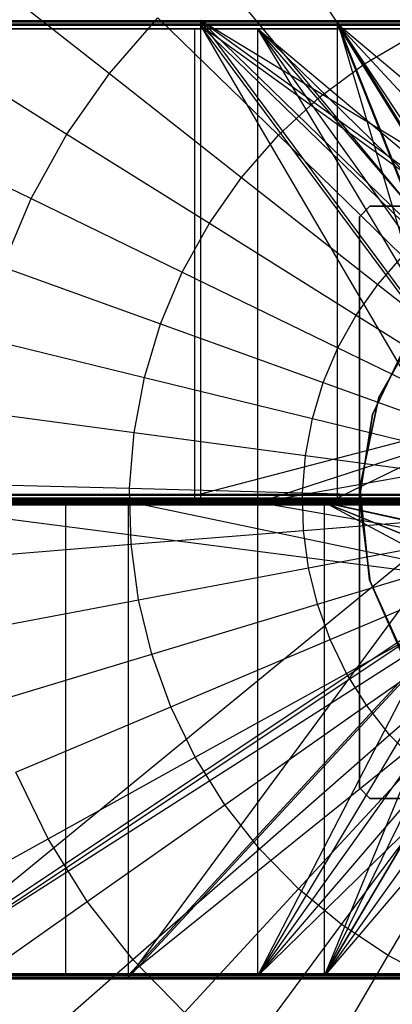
# Model space of a CAD drawing. Extents: x 0.1 to 16.1, y -3 to 3.
# Tile 19 of 65: x 7.006 to 7.636, y -0.848 to 0.815. Entities that reach past the tile are written whole.
import ezdxf

# ---------------------------------------------------------------- set-up
doc = ezdxf.new("R2010")
doc.units = 0
doc.header["$LTSCALE"] = 2.54
doc.layers.get('0').update_dxf_attribs({"color": 13, "linetype": 'CONTINUOUS'})

# ---------------------------------------------------------------- blocks, each defined once
blk = doc.blocks.new('DROPS_WOOD_D_PM_STL')
at = {"color": 0}
for p, q in [((7.4316, 0.9774, 2.379), (7.5888, 0.7405, 2.286)), ((7.4316, 0.9774, 2.379), (7.5888, 0.7405, 2.286)), ((7.3314, 0.9029, 2.379), (7.5128, 0.6841, 2.286)), ((7.3314, 0.9029, 2.379), (7.5128, 0.6841, 2.286)), ((6.9427, 0.8929, 2.5009), (7.1575, 0.7243, 2.379)), ((6.9427, 0.8929, 2.5009), (7.1575, 0.7243, 2.379)), ((7.1575, 0.7243, 2.379), (7.2397, 0.8182, 2.379)), ((7.1575, 0.7243, 2.379), (7.2397, 0.8182, 2.379)), ((7.2397, 0.8182, 2.379), (7.4433, 0.6199, 2.286)), ((7.2397, 0.8182, 2.379), (7.4433, 0.6199, 2.286)), ((14.08, 0.8, 38.3564), (2.08, 0.8, 38.3564)), ((14.08, 0.8, 38.3564), (2.08, 0.8, 38.3564)), ((6.2998, 0.8135, 16.5452), (7.3118, 0.8136, 16.3816)), ((6.2998, 0.8135, 16.5452), (7.3118, 0.8136, 16.3816)), ((7.3118, 0.8054, 32.3076), (6.2998, 0.8055, 32.144)), ((7.3118, 0.8054, 32.3076), (6.2998, 0.8055, 32.144)), ((6.7449, 0.8, 32.5068), (7.4082, 0.8, 32.3941)), ((6.7449, 0.8, 32.5068), (7.4082, 0.8, 32.3941)), ((6.8439, 0.8115, 20.5404), (7.5431, 0.8115, 20.3808)), ((6.8439, 0.8115, 20.5404), (7.5431, 0.8115, 20.3808)), ((7.5431, 0.8075, 28.3084), (6.8439, 0.8075, 28.1488)), ((7.5431, 0.8075, 28.3084), (6.8439, 0.8075, 28.1488)), ((6.8712, 0.8, 21.0699), (7.3012, 0.8, 20.9423)), ((7.3012, 0.8, 27.7668), (6.8712, 0.8, 27.6392)), ((7.3012, 0.8, 27.7668), (6.8712, 0.8, 27.6392)), ((6.8712, 0.8, 21.0699), (7.3012, 0.8, 20.9423)), ((7.3012, 0.8, 20.9423), (7.3012, 0, 20.9423)), ((7.3012, 0.8, 20.9423), (7.7439, 0.8, 20.8708)), ((7.3012, 0.8, 20.9423), (7.3012, 0, 20.9423)), ((7.7439, 0.8, 27.8384), (7.3012, 0.8, 27.7668)), ((7.3012, 0.8, 27.7668), (7.3012, 0, 27.7668)), ((7.3012, 0.8, 27.7668), (7.3012, 0, 27.7668)), ((7.7439, 0.8, 27.8384), (7.3012, 0.8, 27.7668)), ((7.3012, 0.8, 20.9423), (7.7439, 0.8, 20.8708)), ((7.8097, 0.1438, 16.3488), (7.3118, 0.8136, 16.3816)), ((7.3118, 0.8136, 16.3816), (7.893, 0.2482, 16.3465)), ((8.1468, 0.3061, 16.3446), (7.3118, 0.8136, 16.3816)), ((7.3118, 0.8136, 16.3816), (8.3364, 0.8136, 16.3487)), ((8.1468, 0.3061, 16.3446), (7.3118, 0.8136, 16.3816)), ((8.0132, 0.3061, 16.3446), (7.3118, 0.8136, 16.3816)), ((8.0132, 0.3061, 16.3446), (7.3118, 0.8136, 16.3816)), ((7.3118, 0.8136, 16.3816), (7.893, 0.2482, 16.3465)), ((7.3118, 0.8136, 16.3816), (7.3118, 0.0136, 16.3812)), ((7.3118, 0.8136, 16.3816), (7.3118, 0.0136, 16.3812)), ((7.8097, 0.1438, 16.3488), (7.3118, 0.8136, 16.3816)), ((7.3118, 0.8136, 16.3816), (8.3364, 0.8136, 16.3487)), ((7.8097, 0.1355, 32.3397), (7.3118, 0.8054, 32.3076)), ((7.3118, 0.8054, 32.3076), (7.78, 0.0054, 32.3386)), ((7.893, 0.2399, 32.3421), (7.3118, 0.8054, 32.3076)), ((7.8097, 0.1355, 32.3397), (7.3118, 0.8054, 32.3076)), ((7.893, 0.2399, 32.3421), (7.3118, 0.8054, 32.3076)), ((8.0132, 0.2979, 32.3441), (7.3118, 0.8054, 32.3076)), ((8.0132, 0.2979, 32.3441), (7.3118, 0.8054, 32.3076)), ((8.3364, 0.8054, 32.3405), (7.3118, 0.8054, 32.3076)), ((7.3118, 0.8054, 32.3076), (7.78, 0.0054, 32.3386)), ((7.3118, 0.8054, 32.3076), (7.3118, 0.0054, 32.3072)), ((7.3118, 0.8054, 32.3076), (7.3118, 0.0054, 32.3072)), ((8.3364, 0.8054, 32.3405), (7.3118, 0.8054, 32.3076)), ((7.9498, 0.2703, 32.3578), (7.4082, 0.8, 32.3941)), ((7.4082, 0.8, 32.3941), (8.0132, 0.2925, 32.3568)), ((7.4082, 0.8, 32.3941), (8.0132, 0.2925, 32.3568)), ((7.4082, 0.8, 32.3941), (8.08, 0.8, 32.3564)), ((7.893, 0.2345, 32.3593), (7.4082, 0.8, 32.3941)), ((7.9498, 0.2703, 32.3578), (7.4082, 0.8, 32.3941)), ((7.893, 0.2345, 32.3593), (7.4082, 0.8, 32.3941)), ((7.8454, 0.187, 32.361), (7.4082, 0.8, 32.3941)), ((7.8454, 0.187, 32.361), (7.4082, 0.8, 32.3941)), ((7.8097, 0.1302, 32.3625), (7.4082, 0.8, 32.3941)), ((7.4082, 0, 32.3941), (7.4082, 0.8, 32.3941)), ((7.8097, 0.1302, 32.3625), (7.4082, 0.8, 32.3941)), ((7.4082, 0, 32.3941), (7.4082, 0.8, 32.3941)), ((7.4082, 0.8, 32.3941), (8.08, 0.8, 32.3564)), ((7.5431, 0.8115, 20.3808), (8.2595, 0.8116, 20.3486)), ((7.5431, 0.8115, 20.3808), (8.2595, 0.8116, 20.3486)), ((7.8097, 0.1417, 20.3534), (7.5431, 0.8115, 20.3808)), ((7.5431, 0.8115, 20.3808), (7.78, 0.0116, 20.3555)), ((7.893, 0.2461, 20.3487), (7.5431, 0.8115, 20.3808)), ((7.8097, 0.1417, 20.3534), (7.5431, 0.8115, 20.3808)), ((7.893, 0.2461, 20.3487), (7.5431, 0.8115, 20.3808)), ((7.5431, 0.0115, 20.3804), (7.5431, 0.8115, 20.3808)), ((7.5431, 0.0115, 20.3804), (7.5431, 0.8115, 20.3808)), ((7.5431, 0.8115, 20.3808), (7.78, 0.0116, 20.3555)), ((8.2595, 0.8074, 28.3406), (7.5431, 0.8075, 28.3084)), ((8.1468, 0.2999, 28.3438), (7.5431, 0.8075, 28.3084)), ((8.2595, 0.8074, 28.3406), (7.5431, 0.8075, 28.3084)), ((8.1468, 0.2999, 28.3438), (7.5431, 0.8075, 28.3084)), ((8.0132, 0.2999, 28.3438), (7.5431, 0.8075, 28.3084)), ((8.0132, 0.2999, 28.3438), (7.5431, 0.8075, 28.3084)), ((7.893, 0.242, 28.3399), (7.5431, 0.8075, 28.3084)), ((7.8097, 0.1376, 28.3351), (7.5431, 0.8075, 28.3084)), ((7.893, 0.242, 28.3399), (7.5431, 0.8075, 28.3084)), ((7.8097, 0.1376, 28.3351), (7.5431, 0.8075, 28.3084)), ((7.5431, 0.0075, 28.308), (7.5431, 0.8075, 28.3084)), ((7.5431, 0.0075, 28.308), (7.5431, 0.8075, 28.3084)), ((7.5888, 0.7405, 2.286), (7.6703, 0.7885, 2.286)), ((7.5888, 0.7405, 2.286), (7.6703, 0.7885, 2.286)), ((6.8542, 0.767, 2.5009), (7.0857, 0.6221, 2.379)), ((6.8542, 0.767, 2.5009), (7.0857, 0.6221, 2.379)), ((7.5128, 0.6841, 2.286), (7.5888, 0.7405, 2.286)), ((7.5128, 0.6841, 2.286), (7.5888, 0.7405, 2.286)), ((7.5888, 0.7405, 2.286), (7.7504, 0.4969, 2.2228)), ((7.5888, 0.7405, 2.286), (7.7504, 0.4969, 2.2228)), ((7.0857, 0.6221, 2.379), (7.1575, 0.7243, 2.379)), ((7.0857, 0.6221, 2.379), (7.1575, 0.7243, 2.379)), ((7.1575, 0.7243, 2.379), (7.3811, 0.5487, 2.286)), ((7.1575, 0.7243, 2.379), (7.3811, 0.5487, 2.286)), ((7.4433, 0.6199, 2.286), (7.5128, 0.6841, 2.286)), ((7.4433, 0.6199, 2.286), (7.5128, 0.6841, 2.286)), ((7.5128, 0.6841, 2.286), (7.6994, 0.4591, 2.2228)), ((7.5128, 0.6841, 2.286), (7.6994, 0.4591, 2.2228)), ((6.7796, 0.6323, 2.5009), (7.0252, 0.5129, 2.379)), ((6.7796, 0.6323, 2.5009), (7.0252, 0.5129, 2.379)), ((7.0252, 0.5129, 2.379), (7.0857, 0.6221, 2.379)), ((7.0252, 0.5129, 2.379), (7.0857, 0.6221, 2.379)), ((7.0857, 0.6221, 2.379), (7.3267, 0.4713, 2.286)), ((7.0857, 0.6221, 2.379), (7.3267, 0.4713, 2.286)), ((7.3811, 0.5487, 2.286), (7.4433, 0.6199, 2.286)), ((7.3811, 0.5487, 2.286), (7.4433, 0.6199, 2.286)), ((7.4433, 0.6199, 2.286), (7.6528, 0.416, 2.2228)), ((7.4433, 0.6199, 2.286), (7.6528, 0.416, 2.2228)), ((7.3267, 0.4713, 2.286), (7.3811, 0.5487, 2.286)), ((7.3267, 0.4713, 2.286), (7.3811, 0.5487, 2.286)), ((7.3811, 0.5487, 2.286), (7.611, 0.3682, 2.2228)), ((7.3811, 0.5487, 2.286), (7.611, 0.3682, 2.2228)), ((6.9767, 0.3979, 2.379), (7.0252, 0.5129, 2.379)), ((6.9767, 0.3979, 2.379), (7.0252, 0.5129, 2.379)), ((7.0252, 0.5129, 2.379), (7.2808, 0.3886, 2.286)), ((7.0252, 0.5129, 2.379), (7.2808, 0.3886, 2.286)), ((7.5977, 0.5, 16.3397), (7.58, 0.4823, 16.3397)), ((7.58, 0.4823, 16.0397), (7.5977, 0.5, 16.0397)), ((7.5977, 0.5, 16.3397), (7.58, 0.4823, 16.3397)), ((7.58, 0.4823, 16.0397), (7.5977, 0.5, 16.0397)), ((8.5623, 0.5, 16.3397), (7.5977, 0.5, 16.3397)), ((7.5977, 0.5, 16.0397), (8.5623, 0.5, 16.0397)), ((7.5977, 0.5, 16.3397), (7.5977, 0.5, 16.0397)), ((7.5977, 0.5, 16.0397), (8.5623, 0.5, 16.0397)), ((7.5977, 0.5, 16.3397), (7.5977, 0.5, 16.0397)), ((8.5623, 0.5, 16.3397), (7.5977, 0.5, 16.3397)), ((7.58, 0.4823, 16.3397), (7.58, -0.4823, 16.3397)), ((7.58, -0.4823, 16.0397), (7.58, 0.4823, 16.0397)), ((7.58, 0.4823, 16.0397), (7.58, 0.4823, 16.3397)), ((7.58, 0.4823, 16.3397), (7.58, -0.4823, 16.3397)), ((7.58, 0.4823, 16.0397), (7.58, 0.4823, 16.3397)), ((7.58, -0.4823, 16.0397), (7.58, 0.4823, 16.0397)), ((7.2808, 0.3886, 2.286), (7.3267, 0.4713, 2.286)), ((7.2808, 0.3886, 2.286), (7.3267, 0.4713, 2.286)), ((7.3267, 0.4713, 2.286), (7.5745, 0.3163, 2.2228)), ((7.3267, 0.4713, 2.286), (7.5745, 0.3163, 2.2228)), ((7.611, 0.3682, 2.2228), (7.6528, 0.416, 2.2228)), ((7.611, 0.3682, 2.2228), (7.6528, 0.416, 2.2228)), ((6.9767, 0.3979, 2.379), (7.2441, 0.3015, 2.286)), ((6.9767, 0.3979, 2.379), (7.2441, 0.3015, 2.286)), ((7.2441, 0.3015, 2.286), (7.2808, 0.3886, 2.286)), ((7.2441, 0.3015, 2.286), (7.2808, 0.3886, 2.286)), ((7.2808, 0.3886, 2.286), (7.5437, 0.2608, 2.2228)), ((7.2808, 0.3886, 2.286), (7.5437, 0.2608, 2.2228)), ((7.5745, 0.3163, 2.2228), (7.611, 0.3682, 2.2228)), ((7.5745, 0.3163, 2.2228), (7.611, 0.3682, 2.2228)), ((7.611, 0.3682, 2.2228), (7.8448, 0.1847, 2.19)), ((7.611, 0.3682, 2.2228), (7.8448, 0.1847, 2.19)), ((7.5437, 0.2608, 2.2228), (7.5745, 0.3163, 2.2228)), ((7.5437, 0.2608, 2.2228), (7.5745, 0.3163, 2.2228)), ((7.5745, 0.3163, 2.2228), (7.8265, 0.1586, 2.19)), ((7.5745, 0.3163, 2.2228), (7.8265, 0.1586, 2.19)), ((7.2168, 0.2109, 2.286), (7.2441, 0.3015, 2.286)), ((7.2168, 0.2109, 2.286), (7.2441, 0.3015, 2.286)), ((7.2441, 0.3015, 2.286), (7.519, 0.2023, 2.2228)), ((7.2441, 0.3015, 2.286), (7.519, 0.2023, 2.2228)), ((7.6127, 0.1779, 16.033), (7.6906, 0.3136, 16.033)), ((7.6906, 0.3136, 15.973), (7.6127, 0.1779, 15.973)), ((7.6127, 0.1779, 16.033), (7.6906, 0.3136, 16.033)), ((7.6906, 0.3136, 15.973), (7.6127, 0.1779, 15.973)), ((6.9407, 0.2783, 2.379), (7.2168, 0.2109, 2.286)), ((6.9407, 0.2783, 2.379), (7.2168, 0.2109, 2.286)), ((7.6635, 0.2767, 213.3941), (7.6025, 0.1481, 213.3941)), ((7.6025, 0.1481, 213.4741), (7.6635, 0.2767, 213.4741)), ((7.6025, 0.1481, 213.4741), (7.6635, 0.2767, 213.4741)), ((7.6635, 0.2767, 213.3941), (7.6025, 0.1481, 213.3941)), ((7.519, 0.2023, 2.2228), (7.5437, 0.2608, 2.2228)), ((7.519, 0.2023, 2.2228), (7.5437, 0.2608, 2.2228)), ((7.5437, 0.2608, 2.2228), (7.8111, 0.1308, 2.19)), ((7.5437, 0.2608, 2.2228), (7.8111, 0.1308, 2.19)), ((7.1992, 0.1179, 2.286), (7.2168, 0.2109, 2.286)), ((7.1992, 0.1179, 2.286), (7.2168, 0.2109, 2.286)), ((7.2168, 0.2109, 2.286), (7.5007, 0.1415, 2.2228)), ((7.2168, 0.2109, 2.286), (7.5007, 0.1415, 2.2228)), ((7.5007, 0.1415, 2.2228), (7.519, 0.2023, 2.2228)), ((7.5007, 0.1415, 2.2228), (7.519, 0.2023, 2.2228)), ((7.519, 0.2023, 2.2228), (7.7987, 0.1015, 2.19)), ((7.519, 0.2023, 2.2228), (7.7987, 0.1015, 2.19)), ((7.5806, 0.0248, 16.033), (7.6127, 0.1779, 16.033)), ((7.6127, 0.1779, 15.973), (7.5806, 0.0248, 15.973)), ((7.5806, 0.0248, 16.033), (7.6127, 0.1779, 16.033)), ((7.6127, 0.1779, 15.973), (7.5806, 0.0248, 15.973)), ((7.6127, 0.1779, 16.033), (7.6127, 0.1779, 15.973)), ((7.6127, 0.1779, 16.033), (7.6127, 0.1779, 15.973)), ((6.9175, 0.1557, 2.379), (7.1992, 0.1179, 2.286)), ((6.9175, 0.1557, 2.379), (7.1992, 0.1179, 2.286)), ((7.8097, 0.1438, 16.3488), (7.3118, 0.0136, 16.3812)), ((7.8097, 0.1438, 16.3488), (7.3118, 0.0136, 16.3812)), ((7.489, 0.0791, 2.2228), (7.5007, 0.1415, 2.2228)), ((7.489, 0.0791, 2.2228), (7.5007, 0.1415, 2.2228)), ((7.5007, 0.1415, 2.2228), (7.7895, 0.071, 2.19)), ((7.5007, 0.1415, 2.2228), (7.7895, 0.071, 2.19)), ((7.5431, 0.0075, 28.308), (7.8097, 0.1376, 28.3351)), ((7.5431, 0.0075, 28.308), (7.8097, 0.1376, 28.3351)), ((7.6025, 0.1481, 213.3941), (7.5801, 0.0076, 213.3941)), ((7.5801, 0.0076, 213.4741), (7.6025, 0.1481, 213.4741)), ((7.5801, 0.0076, 213.4741), (7.6025, 0.1481, 213.4741)), ((7.6025, 0.1481, 213.3941), (7.5801, 0.0076, 213.3941)), ((7.6025, 0.1481, 213.3941), (7.6025, 0.1481, 213.4741)), ((7.6025, 0.1481, 213.3941), (7.6025, 0.1481, 213.4741)), ((7.1917, 0.0237, 2.286), (7.1992, 0.1179, 2.286)), ((7.1917, 0.0237, 2.286), (7.1992, 0.1179, 2.286)), ((7.1992, 0.1179, 2.286), (7.489, 0.0791, 2.2228)), ((7.1992, 0.1179, 2.286), (7.489, 0.0791, 2.2228)), ((7.4082, 0, 32.3941), (7.8097, 0.1302, 32.3625)), ((7.4082, 0, 32.3941), (7.8097, 0.1302, 32.3625)), ((7.4082, 0, 32.3941), (7.7876, 0.067, 32.3635)), ((7.4082, 0, 32.3941), (7.7876, 0.067, 32.3635)), ((7.4839, 0.0159, 2.2228), (7.489, 0.0791, 2.2228)), ((7.4839, 0.0159, 2.2228), (7.489, 0.0791, 2.2228)), ((7.489, 0.0791, 2.2228), (7.7836, 0.0397, 2.19)), ((7.489, 0.0791, 2.2228), (7.7836, 0.0397, 2.19)), ((6.9076, 0.0312, 2.379), (7.1917, 0.0237, 2.286)), ((6.9076, 0.0312, 2.379), (7.1917, 0.0237, 2.286)), ((7.1917, 0.0237, 2.286), (7.4839, 0.0159, 2.2228)), ((7.1942, -0.0709, 2.286), (7.1917, 0.0237, 2.286)), ((7.1917, 0.0237, 2.286), (7.4839, 0.0159, 2.2228)), ((7.1942, -0.0709, 2.286), (7.1917, 0.0237, 2.286)), ((7.5974, -0.1307, 16.033), (7.5806, 0.0248, 16.033)), ((7.5806, 0.0248, 15.973), (7.5974, -0.1307, 15.973)), ((7.5806, 0.0248, 16.033), (7.5806, 0.0248, 15.973)), ((7.5806, 0.0248, 16.033), (7.5806, 0.0248, 15.973)), ((7.5974, -0.1307, 16.033), (7.5806, 0.0248, 16.033)), ((7.5806, 0.0248, 15.973), (7.5974, -0.1307, 15.973)), ((7.78, 0, 38.3564), (2.08, 0, 38.3564)), ((7.78, 0, 38.3564), (2.08, 0, 38.3564)), ((7.78, 0, 38.3564), (2.08, 0, 38.3564)), ((6.2998, 0.0135, 16.5448), (7.3118, 0.0136, 16.3812)), ((6.2998, 0.0135, 16.5448), (7.3118, 0.0136, 16.3812)), ((7.3118, 0.0054, 32.3072), (6.2998, 0.0055, 32.1436)), ((7.3118, 0.0054, 32.3072), (6.2998, 0.0055, 32.1436)), ((6.5079, 0.0014, 20.6661), (7.1899, 0.0015, 20.4445)), ((6.5079, 0.0014, 20.6661), (7.1899, 0.0015, 20.4445)), ((6.6633, 0, 27.555), (7.0842, 0, 27.7099)), ((7.0842, 0, 20.9992), (6.6633, 0, 21.1541)), ((7.0842, 0, 20.9992), (6.6633, 0, 21.1541)), ((6.6633, 0, 27.555), (7.0842, 0, 27.7099)), ((6.7449, 0, 32.5068), (7.4082, 0, 32.3941)), ((6.7449, 0, 32.5068), (7.4082, 0, 32.3941)), ((6.7449, 0, 32.5068), (7.4082, 0, 32.3941)), ((6.8032, -0.7964, 16.4463), (7.78, 0.0036, 16.3498)), ((6.8032, -0.7964, 16.4463), (7.78, 0.0036, 16.3498)), ((6.8032, 0.0036, 16.4467), (7.78, 0.0036, 16.3498)), ((6.8032, 0.0036, 16.4467), (7.78, 0.0036, 16.3498)), ((7.5431, 0.0115, 20.3804), (6.8439, 0.0115, 20.54)), ((7.5431, 0.0115, 20.3804), (6.8439, 0.0115, 20.54)), ((6.8439, 0.0075, 28.1484), (7.5431, 0.0075, 28.308)), ((6.8439, 0.0075, 28.1484), (7.5431, 0.0075, 28.308)), ((6.8712, 0, 27.6392), (7.3012, 0, 27.7668)), ((6.8712, 0, 27.6392), (7.3012, 0, 27.7668)), ((7.0842, 0, 27.7099), (7.5214, 0, 27.8097)), ((7.5214, 0, 20.8995), (7.0842, 0, 20.9992)), ((7.0842, -0.8, 20.9992), (7.0842, 0, 20.9992)), ((7.5214, 0, 20.8995), (7.0842, 0, 20.9992)), ((7.0842, -0.8, 20.9992), (7.0842, 0, 20.9992)), ((7.0842, -0.8, 27.7099), (7.0842, 0, 27.7099)), ((7.0842, 0, 27.7099), (7.5214, 0, 27.8097)), ((7.0842, -0.8, 27.7099), (7.0842, 0, 27.7099)), ((7.1899, 0.0015, 20.4445), (7.78, 0.0016, 20.3555)), ((7.1899, 0.0015, 20.4445), (7.78, 0.0016, 20.3555)), ((7.1899, 0.0015, 20.4445), (7.8097, -0.1286, 20.3533)), ((7.1899, -0.7985, 20.4441), (7.1899, 0.0015, 20.4445)), ((7.1899, -0.7985, 20.4441), (7.1899, 0.0015, 20.4445)), ((7.1899, 0.0015, 20.4445), (7.8097, -0.1286, 20.3533)), ((7.7439, 0, 20.8708), (7.3012, 0, 20.9423)), ((7.3012, 0, 27.7668), (7.7439, 0, 27.8384)), ((7.7439, 0, 20.8708), (7.3012, 0, 20.9423)), ((7.3012, 0, 27.7668), (7.7439, 0, 27.8384)), ((7.3118, 0.0136, 16.3812), (7.78, 0.0136, 16.3498)), ((7.3118, 0.0136, 16.3812), (7.78, 0.0136, 16.3498)), ((7.78, 0.0054, 32.3386), (7.3118, 0.0054, 32.3072)), ((7.78, 0.0054, 32.3386), (7.3118, 0.0054, 32.3072)), ((7.4082, 0, 32.3941), (7.78, 0, 32.3639)), ((7.7875, -0.0667, 32.3635), (7.4082, 0, 32.3941)), ((7.4082, -0.8, 32.3941), (7.4082, 0, 32.3941)), ((7.7875, -0.0667, 32.3635), (7.4082, 0, 32.3941)), ((7.4082, -0.8, 32.3941), (7.4082, 0, 32.3941)), ((7.4082, 0, 32.3941), (7.78, 0, 32.3639)), ((7.4082, 0, 32.3941), (7.78, 0, 32.3639)), ((7.4839, 0.0159, 2.2228), (7.7811, 0.008, 2.19)), ((7.4856, -0.0476, 2.2228), (7.4839, 0.0159, 2.2228)), ((7.4856, -0.0476, 2.2228), (7.4839, 0.0159, 2.2228)), ((7.4839, 0.0159, 2.2228), (7.7811, 0.008, 2.19)), ((7.5214, 0, 27.8097), (7.78, 0, 27.8417)), ((7.78, 0, 20.8675), (7.5214, 0, 20.8995)), ((7.5214, 0, 27.8097), (7.78, 0, 27.8417)), ((7.5214, 0, 27.8097), (7.7858, -0.0588, 27.8422)), ((7.7857, -0.0585, 20.867), (7.5214, 0, 20.8995)), ((7.78, 0, 20.8675), (7.5214, 0, 20.8995)), ((7.7857, -0.0585, 20.867), (7.5214, 0, 20.8995)), ((7.8028, -0.1148, 20.8656), (7.5214, 0, 20.8995)), ((7.5214, 0, 27.8097), (7.7858, -0.0588, 27.8422)), ((7.5214, 0, 27.8097), (7.8028, -0.1148, 27.8436)), ((7.5214, -0.8, 20.8995), (7.5214, 0, 20.8995)), ((7.8028, -0.1148, 20.8656), (7.5214, 0, 20.8995)), ((7.5214, -0.8, 20.8995), (7.5214, 0, 20.8995)), ((7.5214, -0.8, 27.8097), (7.5214, 0, 27.8097)), ((7.5214, -0.8, 27.8097), (7.5214, 0, 27.8097)), ((7.8306, -0.1667, 27.8457), (7.5214, 0, 27.8097)), ((7.8306, -0.1667, 27.8457), (7.5214, 0, 27.8097)), ((7.5214, 0, 27.8097), (7.8028, -0.1148, 27.8436)), ((7.78, 0.0116, 20.3555), (7.5431, 0.0115, 20.3804)), ((7.78, 0.0116, 20.3555), (7.5431, 0.0115, 20.3804)), ((7.5431, 0.0075, 28.308), (7.78, 0.0074, 28.3329)), ((7.5431, 0.0075, 28.308), (7.78, 0.0074, 28.3329)), ((7.5801, 0.0076, 213.3941), (7.5801, 0.0076, 213.4741)), ((7.5801, 0.0076, 213.3941), (7.5982, -0.1336, 213.3941)), ((7.5982, -0.1336, 213.4741), (7.5801, 0.0076, 213.4741)), ((7.5801, 0.0076, 213.3941), (7.5801, 0.0076, 213.4741)), ((7.5982, -0.1336, 213.4741), (7.5801, 0.0076, 213.4741)), ((7.5801, 0.0076, 213.3941), (7.5982, -0.1336, 213.3941)), ((7.1899, -0.0025, 28.2439), (6.5079, -0.0024, 28.0223)), ((7.1899, -0.0025, 28.2439), (6.5079, -0.0024, 28.0223)), ((7.8097, -0.1348, 32.3396), (6.8032, -0.0046, 32.2417)), ((7.8097, -0.1348, 32.3396), (6.8032, -0.0046, 32.2417)), ((7.78, -0.0046, 32.3386), (6.8032, -0.0046, 32.2417)), ((7.78, -0.0046, 32.3386), (6.8032, -0.0046, 32.2417)), ((7.3012, 0, 20.9423), (6.8712, 0, 21.0699)), ((7.3012, 0, 20.9423), (6.8712, 0, 21.0699)), ((7.78, -0.0025, 28.3329), (7.1899, -0.0025, 28.2439)), ((7.78, -0.0025, 28.3329), (7.1899, -0.0025, 28.2439)), ((7.78, -0.0025, 28.3329), (7.1899, -0.8025, 28.2435)), ((7.1899, -0.8025, 28.2435), (7.1899, -0.0025, 28.2439)), ((7.78, -0.0025, 28.3329), (7.1899, -0.8025, 28.2435)), ((7.1899, -0.8025, 28.2435), (7.1899, -0.0025, 28.2439)), ((7.4856, -0.0476, 2.2228), (7.7819, -0.0239, 2.19)), ((7.4856, -0.0476, 2.2228), (7.7819, -0.0239, 2.19)), ((7.1942, -0.0709, 2.286), (7.4856, -0.0476, 2.2228)), ((7.1942, -0.0709, 2.286), (7.4856, -0.0476, 2.2228)), ((7.494, -0.1105, 2.2228), (7.4856, -0.0476, 2.2228)), ((7.494, -0.1105, 2.2228), (7.4856, -0.0476, 2.2228)), ((7.494, -0.1105, 2.2228), (7.7861, -0.0554, 2.19)), ((7.494, -0.1105, 2.2228), (7.7861, -0.0554, 2.19)), ((6.9109, -0.0936, 2.379), (7.1942, -0.0709, 2.286)), ((6.9109, -0.0936, 2.379), (7.1942, -0.0709, 2.286)), ((7.2068, -0.1647, 2.286), (7.1942, -0.0709, 2.286)), ((7.2068, -0.1647, 2.286), (7.1942, -0.0709, 2.286)), ((7.4082, -0.8, 32.3941), (7.7875, -0.0667, 32.3635)), ((7.4082, -0.8, 32.3941), (7.7875, -0.0667, 32.3635)), ((7.5091, -0.1722, 2.2228), (7.7937, -0.0863, 2.19)), ((7.5091, -0.1722, 2.2228), (7.7937, -0.0863, 2.19)), ((7.2068, -0.1647, 2.286), (7.494, -0.1105, 2.2228)), ((7.2068, -0.1647, 2.286), (7.494, -0.1105, 2.2228)), ((7.5091, -0.1722, 2.2228), (7.494, -0.1105, 2.2228)), ((7.5091, -0.1722, 2.2228), (7.494, -0.1105, 2.2228)), ((7.5214, -0.8, 20.8995), (7.8028, -0.1148, 20.8656)), ((7.5214, -0.8, 20.8995), (7.8028, -0.1148, 20.8656)), ((7.5306, -0.2319, 2.2228), (7.8045, -0.1163, 2.19)), ((7.5306, -0.2319, 2.2228), (7.8045, -0.1163, 2.19)), ((6.8032, -0.7964, 16.4463), (7.8097, -0.1265, 16.3487)), ((6.8032, -0.7964, 16.4463), (7.8097, -0.1265, 16.3487)), ((7.1899, -0.7985, 20.4441), (7.8097, -0.1286, 20.3533)), ((7.1899, -0.7985, 20.4441), (7.8097, -0.1286, 20.3533)), ((7.8097, -0.1327, 28.335), (7.1899, -0.8025, 28.2435)), ((7.8097, -0.1327, 28.335), (7.1899, -0.8025, 28.2435)), ((7.8097, -0.1302, 32.3625), (7.4082, -0.8, 32.3941)), ((7.8097, -0.1302, 32.3625), (7.4082, -0.8, 32.3941)), ((7.6614, -0.2735, 16.033), (7.5974, -0.1307, 16.033)), ((7.5974, -0.1307, 15.973), (7.6614, -0.2735, 15.973)), ((7.5974, -0.1307, 16.033), (7.5974, -0.1307, 15.973)), ((7.5974, -0.1307, 16.033), (7.5974, -0.1307, 15.973)), ((7.6614, -0.2735, 16.033), (7.5974, -0.1307, 16.033)), ((7.5974, -0.1307, 15.973), (7.6614, -0.2735, 15.973)), ((7.8097, -0.1348, 32.3396), (6.8032, -0.8046, 32.2412)), ((7.8097, -0.1348, 32.3396), (6.8032, -0.8046, 32.2412)), ((7.5584, -0.2889, 2.2228), (7.8184, -0.1449, 2.19)), ((7.5584, -0.2889, 2.2228), (7.8184, -0.1449, 2.19)), ((7.5982, -0.1336, 213.3941), (7.5982, -0.1336, 213.4741)), ((7.5982, -0.1336, 213.3941), (7.6553, -0.2639, 213.3941)), ((7.6553, -0.2639, 213.4741), (7.5982, -0.1336, 213.4741)), ((7.5982, -0.1336, 213.3941), (7.5982, -0.1336, 213.4741)), ((7.6553, -0.2639, 213.4741), (7.5982, -0.1336, 213.4741)), ((7.5982, -0.1336, 213.3941), (7.6553, -0.2639, 213.3941)), ((6.8032, -0.8046, 32.2412), (7.8203, -0.1548, 32.3399)), ((6.8032, -0.8046, 32.2412), (7.8203, -0.1548, 32.3399)), ((6.9275, -0.2173, 2.379), (7.2068, -0.1647, 2.286)), ((6.9275, -0.2173, 2.379), (7.2068, -0.1647, 2.286)), ((7.2292, -0.2565, 2.286), (7.2068, -0.1647, 2.286)), ((7.2292, -0.2565, 2.286), (7.2068, -0.1647, 2.286)), ((7.2292, -0.2565, 2.286), (7.5091, -0.1722, 2.2228)), ((7.2292, -0.2565, 2.286), (7.5091, -0.1722, 2.2228)), ((7.5306, -0.2319, 2.2228), (7.5091, -0.1722, 2.2228)), ((7.5306, -0.2319, 2.2228), (7.5091, -0.1722, 2.2228)), ((7.8305, -0.1665, 20.8635), (7.5214, -0.8, 20.8995)), ((7.8305, -0.1665, 20.8635), (7.5214, -0.8, 20.8995)), ((7.8306, -0.1667, 27.8457), (7.5214, -0.8, 27.8097)), ((7.8306, -0.1667, 27.8457), (7.5214, -0.8, 27.8097)), ((7.592, -0.3428, 2.2228), (7.8353, -0.1719, 2.19)), ((7.592, -0.3428, 2.2228), (7.8353, -0.1719, 2.19)), ((7.8454, -0.187, 32.361), (7.4082, -0.8, 32.3941)), ((7.8454, -0.187, 32.361), (7.4082, -0.8, 32.3941)), ((7.6312, -0.3927, 2.2228), (7.8549, -0.1969, 2.19)), ((7.6312, -0.3927, 2.2228), (7.8549, -0.1969, 2.19)), ((7.8679, -0.2121, 20.861), (7.5214, -0.8, 20.8995)), ((7.8679, -0.2121, 20.861), (7.5214, -0.8, 20.8995)), ((7.5214, -0.8, 27.8097), (7.8679, -0.2121, 27.8482)), ((7.5214, -0.8, 27.8097), (7.8679, -0.2121, 27.8482)), ((7.2613, -0.3455, 2.286), (7.5306, -0.2319, 2.2228)), ((7.2613, -0.3455, 2.286), (7.5306, -0.2319, 2.2228)), ((7.5584, -0.2889, 2.2228), (7.5306, -0.2319, 2.2228)), ((7.5584, -0.2889, 2.2228), (7.5306, -0.2319, 2.2228)), ((7.893, -0.233, 20.3485), (7.1899, -0.7985, 20.4441)), ((7.893, -0.233, 20.3485), (7.1899, -0.7985, 20.4441)), ((7.893, -0.2345, 32.3593), (7.4082, -0.8, 32.3941)), ((7.893, -0.2345, 32.3593), (7.4082, -0.8, 32.3941)), ((7.9132, -0.2494, 20.8586), (7.5214, -0.8, 20.8995)), ((7.9132, -0.2494, 20.8586), (7.5214, -0.8, 20.8995)), ((7.9133, -0.2494, 27.8506), (7.5214, -0.8, 27.8097)), ((7.9133, -0.2494, 27.8506), (7.5214, -0.8, 27.8097)), ((6.9571, -0.3386, 2.379), (7.2292, -0.2565, 2.286)), ((6.9571, -0.3386, 2.379), (7.2292, -0.2565, 2.286)), ((7.2613, -0.3455, 2.286), (7.2292, -0.2565, 2.286)), ((7.2613, -0.3455, 2.286), (7.2292, -0.2565, 2.286)), ((7.9499, -0.2703, 32.3578), (7.4082, -0.8, 32.3941)), ((7.9499, -0.2703, 32.3578), (7.4082, -0.8, 32.3941)), ((7.9652, -0.2772, 27.8527), (7.5214, -0.8, 27.8097)), ((7.9652, -0.2772, 27.8527), (7.5214, -0.8, 27.8097)), ((7.3027, -0.4306, 2.286), (7.5584, -0.2889, 2.2228)), ((7.3027, -0.4306, 2.286), (7.5584, -0.2889, 2.2228)), ((7.592, -0.3428, 2.2228), (7.5584, -0.2889, 2.2228)), ((7.592, -0.3428, 2.2228), (7.5584, -0.2889, 2.2228)), ((6.9994, -0.456, 2.379), (7.2613, -0.3455, 2.286)), ((6.9994, -0.456, 2.379), (7.2613, -0.3455, 2.286)), ((7.3027, -0.4306, 2.286), (7.2613, -0.3455, 2.286)), ((7.3027, -0.4306, 2.286), (7.2613, -0.3455, 2.286)), ((7.3528, -0.5108, 2.286), (7.592, -0.3428, 2.2228)), ((7.3528, -0.5108, 2.286), (7.592, -0.3428, 2.2228)), ((7.6312, -0.3927, 2.2228), (7.592, -0.3428, 2.2228)), ((7.6312, -0.3927, 2.2228), (7.592, -0.3428, 2.2228)), ((7.4112, -0.5852, 2.286), (7.6312, -0.3927, 2.2228)), ((7.4112, -0.5852, 2.286), (7.6312, -0.3927, 2.2228)), ((7.6755, -0.4382, 2.2228), (7.6312, -0.3927, 2.2228)), ((7.6755, -0.4382, 2.2228), (7.6312, -0.3927, 2.2228)), ((7.054, -0.5683, 2.379), (7.3027, -0.4306, 2.286)), ((7.054, -0.5683, 2.379), (7.3027, -0.4306, 2.286)), ((7.3528, -0.5108, 2.286), (7.3027, -0.4306, 2.286)), ((7.3528, -0.5108, 2.286), (7.3027, -0.4306, 2.286)), ((7.4772, -0.6529, 2.286), (7.6755, -0.4382, 2.2228)), ((7.4772, -0.6529, 2.286), (7.6755, -0.4382, 2.2228)), ((7.054, -0.5683, 2.379), (6.9994, -0.456, 2.379)), ((7.054, -0.5683, 2.379), (6.9994, -0.456, 2.379)), ((7.5501, -0.7133, 2.286), (7.7244, -0.4787, 2.2228)), ((7.5501, -0.7133, 2.286), (7.7244, -0.4787, 2.2228)), ((7.58, -0.4823, 16.3397), (7.5977, -0.5, 16.3397)), ((7.5977, -0.5, 16.0397), (7.58, -0.4823, 16.0397)), ((7.58, -0.4823, 16.3397), (7.5977, -0.5, 16.3397)), ((7.58, -0.4823, 16.3397), (7.58, -0.4823, 16.0397)), ((7.5977, -0.5, 16.0397), (7.58, -0.4823, 16.0397)), ((7.58, -0.4823, 16.3397), (7.58, -0.4823, 16.0397)), ((7.1203, -0.6741, 2.379), (7.3528, -0.5108, 2.286)), ((7.1203, -0.6741, 2.379), (7.3528, -0.5108, 2.286)), ((7.4112, -0.5852, 2.286), (7.3528, -0.5108, 2.286)), ((7.4112, -0.5852, 2.286), (7.3528, -0.5108, 2.286)), ((7.5977, -0.5, 16.3397), (8.5623, -0.5, 16.3397)), ((8.5623, -0.5, 16.0397), (7.5977, -0.5, 16.0397)), ((7.5977, -0.5, 16.0397), (7.5977, -0.5, 16.3397)), ((7.5977, -0.5, 16.3397), (8.5623, -0.5, 16.3397)), ((7.5977, -0.5, 16.0397), (7.5977, -0.5, 16.3397)), ((8.5623, -0.5, 16.0397), (7.5977, -0.5, 16.0397)), ((7.6289, -0.7656, 2.286), (7.7773, -0.5138, 2.2228)), ((7.6289, -0.7656, 2.286), (7.7773, -0.5138, 2.2228)), ((6.8151, -0.7006, 2.5009), (7.054, -0.5683, 2.379)), ((6.8151, -0.7006, 2.5009), (7.054, -0.5683, 2.379)), ((7.1203, -0.6741, 2.379), (7.054, -0.5683, 2.379)), ((7.1203, -0.6741, 2.379), (7.054, -0.5683, 2.379)), ((7.1973, -0.7723, 2.379), (7.4112, -0.5852, 2.286)), ((7.1973, -0.7723, 2.379), (7.4112, -0.5852, 2.286)), ((7.4772, -0.6529, 2.286), (7.4112, -0.5852, 2.286)), ((7.4772, -0.6529, 2.286), (7.4112, -0.5852, 2.286)), ((7.2844, -0.8618, 2.379), (7.4772, -0.6529, 2.286)), ((7.2844, -0.8618, 2.379), (7.4772, -0.6529, 2.286)), ((7.5501, -0.7133, 2.286), (7.4772, -0.6529, 2.286)), ((7.5501, -0.7133, 2.286), (7.4772, -0.6529, 2.286)), ((6.8968, -0.8311, 2.5009), (7.1203, -0.6741, 2.379)), ((6.8968, -0.8311, 2.5009), (7.1203, -0.6741, 2.379)), ((7.1973, -0.7723, 2.379), (7.1203, -0.6741, 2.379)), ((7.1973, -0.7723, 2.379), (7.1203, -0.6741, 2.379)), ((7.3806, -0.9415, 2.379), (7.5501, -0.7133, 2.286)), ((7.3806, -0.9415, 2.379), (7.5501, -0.7133, 2.286)), ((7.6289, -0.7656, 2.286), (7.5501, -0.7133, 2.286)), ((7.6289, -0.7656, 2.286), (7.5501, -0.7133, 2.286)), ((6.9918, -0.9522, 2.5009), (7.1973, -0.7723, 2.379)), ((6.9918, -0.9522, 2.5009), (7.1973, -0.7723, 2.379)), ((7.2844, -0.8618, 2.379), (7.1973, -0.7723, 2.379)), ((7.2844, -0.8618, 2.379), (7.1973, -0.7723, 2.379)), ((7.4846, -1.0105, 2.379), (7.6289, -0.7656, 2.286)), ((7.4846, -1.0105, 2.379), (7.6289, -0.7656, 2.286)), ((7.7128, -0.8092, 2.286), (7.6289, -0.7656, 2.286)), ((7.7128, -0.8092, 2.286), (7.6289, -0.7656, 2.286)), ((7.8236, -0.7964, 16.3479), (6.8032, -0.7964, 16.4463)), ((7.8236, -0.7964, 16.3479), (6.8032, -0.7964, 16.4463)), ((2.08, -0.8, 38.3564), (14.08, -0.8, 38.3564)), ((2.08, -0.8, 38.3564), (14.08, -0.8, 38.3564)), ((7.1899, -0.7985, 20.4441), (6.5079, -0.7986, 20.6657)), ((7.1899, -0.7985, 20.4441), (6.5079, -0.7986, 20.6657)), ((6.5079, -0.8024, 28.0219), (7.1899, -0.8025, 28.2435)), ((6.5079, -0.8024, 28.0219), (7.1899, -0.8025, 28.2435)), ((7.0842, -0.8, 20.9992), (6.6633, -0.8, 21.1541)), ((6.6633, -0.8, 27.555), (7.0842, -0.8, 27.7099)), ((6.6633, -0.8, 27.555), (7.0842, -0.8, 27.7099)), ((7.0842, -0.8, 20.9992), (6.6633, -0.8, 21.1541)), ((7.4082, -0.8, 32.3941), (6.7449, -0.8, 32.5068)), ((7.4082, -0.8, 32.3941), (6.7449, -0.8, 32.5068)), ((6.8032, -0.8046, 32.2412), (7.8236, -0.8046, 32.3397)), ((6.8032, -0.8046, 32.2412), (7.8236, -0.8046, 32.3397)), ((7.5214, -0.8, 20.8995), (7.0842, -0.8, 20.9992)), ((7.0842, -0.8, 27.7099), (7.5214, -0.8, 27.8097)), ((7.0842, -0.8, 27.7099), (7.5214, -0.8, 27.8097)), ((7.5214, -0.8, 20.8995), (7.0842, -0.8, 20.9992)), ((7.9005, -0.7984, 20.3478), (7.1899, -0.7985, 20.4441)), ((7.9005, -0.7984, 20.3478), (7.1899, -0.7985, 20.4441)), ((7.1899, -0.8025, 28.2435), (7.9005, -0.8025, 28.3398)), ((7.1899, -0.8025, 28.2435), (7.9005, -0.8025, 28.3398)), ((8.08, -0.8, 32.3564), (7.4082, -0.8, 32.3941)), ((8.08, -0.8, 32.3564), (7.4082, -0.8, 32.3941)), ((7.9678, -0.8, 20.8564), (7.5214, -0.8, 20.8995)), ((7.5214, -0.8, 27.8097), (7.9678, -0.8, 27.8528)), ((7.5214, -0.8, 27.8097), (7.9678, -0.8, 27.8528)), ((7.9678, -0.8, 20.8564), (7.5214, -0.8, 20.8995))]:
    blk.add_line(p, q, dxfattribs=at)

msp = doc.modelspace()

# ---------------------------------------------------------------- block references
at = {"color": 250}
msp.add_blockref('DROPS_WOOD_D_PM_STL', (0, 0), dxfattribs=at)

doc.saveas('drawing.dxf')
